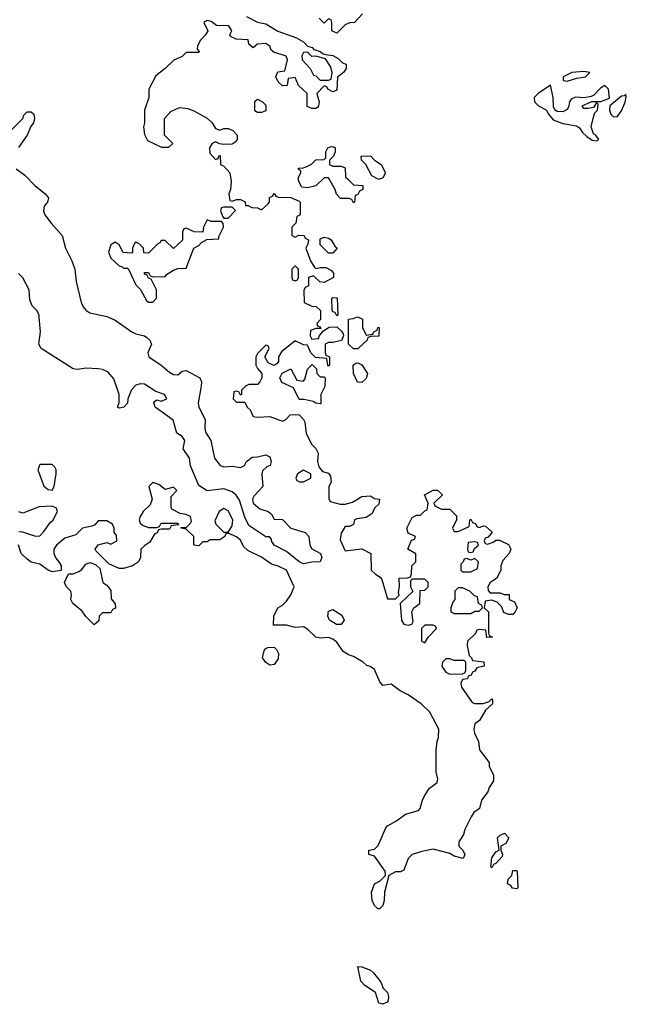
# Model space of a CAD drawing. Header units: inches. Extents: x 2668334 to 2765628, y 828034 to 955234.
# Tile 140 of 218: x 2743274 to 2746173, y 846713 to 851423. Entities that reach past the tile are written whole.
import ezdxf

# ---------------------------------------------------------------- set-up
doc = ezdxf.new("R2010")
doc.units = ezdxf.units.IN
doc.header["$MEASUREMENT"] = 0
doc.layers.add('C7844', color=7, linetype='Continuous')
doc.layers.add('C7845', color=7, linetype='Continuous')

msp = doc.modelspace()

# ---------------------------------------------------------------- linework, layer by layer
at = {"layer": 'C7844', "color": 4}
for points, elevation in [([(2744711.7, 850000), (2744711.6, 849988.4), (2744694, 849970), (2744698, 849958), (2744710, 849954), (2744714, 849946), (2744690, 849946), (2744664.7, 849935.3), (2744662, 849910), (2744670, 849894), (2744702, 849898), (2744707.3, 849912.7), (2744726, 849934), (2744752.7, 849952.7), (2744790, 849954), (2744812.7, 849932.7), (2744819.6, 849919.6), (2744822, 849910), (2744812, 849888), (2744770, 849878), (2744750, 849878), (2744734, 849870), (2744734, 849830), (2744738, 849818), (2744754, 849810), (2744754, 849770), (2744750, 849766), (2744746, 849770), (2744742, 849802), (2744687.3, 849807.3), (2744666, 849830), (2744650, 849866), (2744630, 849868), (2744590, 849886), (2744525.4, 849834.6), (2744511.3, 849810), (2744511.6, 849788.4), (2744503.6, 849776.4), (2744488.4, 849768.4), (2744462, 849782), (2744446, 849810), (2744466, 849850), (2744462, 849862), (2744450, 849866), (2744410, 849826), (2744402, 849810), (2744402, 849770), (2744410, 849754), (2744432, 849730), (2744432, 849710), (2744422, 849690), (2744410, 849678), (2744370, 849678), (2744354, 849670), (2744334, 849650), (2744334, 849630), (2744330, 849626), (2744322, 849642), (2744310, 849646), (2744298, 849642), (2744294, 849610), (2744310, 849594), (2744350, 849594), (2744362, 849570), (2744376, 849556), (2744390, 849524.7), (2744410, 849521), (2744470, 849524.7), (2744530, 849502), (2744546, 849510), (2744567.3, 849532.7), (2744590, 849534), (2744610, 849532), (2744631.1, 849511.1), (2744636.9, 849496.9), (2744643.5, 849443.5), (2744671.1, 849391.1), (2744690, 849372), (2744701, 849350), (2744698, 849310), (2744703.6, 849283.6), (2744722, 849262), (2744750, 849254), (2744759.6, 849239.6), (2744762, 849210), (2744752, 849190), (2744751.3, 849170), (2744752, 849132), (2744758, 849118), (2744805.4, 849105.4), (2744830, 849104.7), (2744864.7, 849115.3), (2744910, 849142), (2744950, 849144.7), (2744970, 849132), (2744994, 849130), (2744990, 849106), (2744970, 849086), (2744958.8, 849061.2), (2744930, 849041.2), (2744884.7, 849035.3), (2744874, 849030), (2744870, 849008), (2744850, 848998), (2744830, 848998), (2744810, 848966), (2744805.4, 848934.6), (2744830, 848882), (2744910, 848891), (2744952, 848870), (2744954, 848790), (2744974, 848770), (2744996.9, 848756.9), (2745005.4, 848745.4), (2745032, 848652), (2745070, 848652), (2745088, 848670), (2745084, 848684), (2745089, 848710), (2745088, 848752), (2745127.3, 848752.7), (2745142, 848758), (2745147.3, 848772.7), (2745148, 848810), (2745168, 848830), (2745167.3, 848867.3), (2745129, 848890), (2745147.3, 848932.7), (2745162, 848938), (2745166, 848950), (2745130, 848966), (2745124, 848990), (2745150, 849042), (2745170, 849052), (2745190, 849052), (2745210, 849074), (2745222, 849078), (2745226, 849110), (2745208, 849150), (2745250, 849172), (2745271.6, 849171.6), (2745294, 849150), (2745254, 849110), (2745258, 849098), (2745290, 849082), (2745330, 849082), (2745362, 849050), (2745362, 849030), (2745342, 848990), (2745350, 848974), (2745370, 848974), (2745422, 848998), (2745426, 849030), (2745430, 849034), (2745438, 849018), (2745452.7, 849012.7), (2745458, 848998), (2745470, 848994), (2745490, 849002), (2745499.6, 848999.6), (2745531.6, 848971.6), (2745512.7, 848947.3), (2745498, 848942), (2745494, 848930), (2745498, 848918), (2745510, 848914), (2745536.4, 848923.6), (2745550, 848934), (2745567.3, 848932.7), (2745610, 848912), (2745622, 848890), (2745614, 848870), (2745583.6, 848836.4), (2745574, 848810), (2745574, 848790), (2745552, 848750), (2745522, 848730), (2745512, 848710), (2745512.7, 848692.7), (2745522, 848682), (2745570, 848682), (2745590, 848674), (2745612.7, 848672.7), (2745614, 848650), (2745638, 848638), (2745652, 848610), (2745642, 848590), (2745630, 848578), (2745610, 848578), (2745587.3, 848587.3), (2745576.4, 848616.4), (2745556.4, 848636.4), (2745530, 848646), (2745498, 848642), (2745494, 848610), (2745514, 848590), (2745514, 848490), (2745518, 848478), (2745534, 848470), (2745507.3, 848467.3), (2745502, 848502), (2745470, 848506), (2745458, 848502), (2745452.7, 848487.3), (2745414, 848450), (2745412, 848430), (2745422, 848382), (2745434, 848370), (2745438, 848358), (2745491.6, 848351.6), (2745494, 848330), (2745458, 848322), (2745450, 848306), (2745438, 848302), (2745432, 848288), (2745418, 848282), (2745414, 848270), (2745390, 848266), (2745382, 848250), (2745384.7, 848230), (2745436.9, 848156.9), (2745450, 848151.3), (2745488.4, 848151.6), (2745518, 848162), (2745530, 848174), (2745534, 848170), (2745534, 848150), (2745499.6, 848120.4), (2745472, 848070), (2745450, 848055.3), (2745444.9, 848030), (2745447.7, 848010), (2745467.3, 847970), (2745471, 847930), (2745518, 847870), (2745518, 847850), (2745538, 847810), (2745538, 847782), (2745518, 847750), (2745510.9, 847729.1), (2745481, 847690), (2745471, 847649), (2745444.7, 847630), (2745432, 847610), (2745401, 847550), (2745394.8, 847525.2), (2745372, 847490), (2745372, 847470), (2745392, 847450), (2745402, 847430), (2745394, 847410), (2745350, 847422), (2745330, 847435.3), (2745250, 847454.5), (2745196, 847444), (2745150, 847429), (2745131, 847410), (2745110, 847355.3), (2745093.4, 847346.6), (2745070, 847346.6), (2745038, 847330), (2745017.3, 847250), (2745016.3, 847210), (2745010, 847186), (2744994, 847170), (2744986, 847170), (2744970, 847186), (2744959, 847210), (2744955.3, 847250), (2744969, 847290), (2744996.6, 847303.4), (2745022, 847330), (2745021.2, 847350), (2744970, 847422), (2744942, 847430), (2744942, 847450), (2744970, 847456), (2744987, 847473), (2745023.2, 847556.8), (2745032.5, 847567.5), (2745075.3, 847590), (2745117.5, 847622.5), (2745179.3, 847640.7), (2745188.7, 847650), (2745199, 847690), (2745209, 847710), (2745233.2, 847746.8), (2745270, 847774), (2745273.2, 847790), (2745264, 847824), (2745265.2, 847930), (2745269.3, 847970), (2745276.2, 847990), (2745277, 848030), (2745234, 848110), (2745193.2, 848150), (2745130, 848192.7), (2745091.8, 848211.8), (2745050, 848244), (2745010, 848238), (2744996, 848256), (2744970, 848314), (2744948.9, 848328.9), (2744933.2, 848333.2), (2744915.3, 848350), (2744870, 848377.2), (2744845.2, 848385.2), (2744820.1, 848400.1), (2744790, 848445.2), (2744770, 848459.5), (2744750, 848467), (2744710, 848464), (2744690, 848468.7), (2744650, 848508), (2744630, 848518), (2744590, 848515.3), (2744550, 848526), (2744487.3, 848527.3), (2744488, 848570), (2744508, 848610), (2744530, 848622), (2744550, 848642), (2744570, 848672), (2744585.2, 848710), (2744550, 848789), (2744510, 848809.3), (2744478, 848818), (2744430, 848852.3), (2744364.1, 848884.1), (2744343.2, 848903.2), (2744330, 848933.2), (2744310, 848949), (2744270, 848966), (2744258, 848962), (2744254, 848950), (2744230, 848935.3), (2744184.7, 848935.3), (2744170, 848926), (2744150, 848926), (2744130, 848906), (2744106, 848910), (2744106, 848950), (2744070, 848986), (2744046, 848990), (2744046, 848994), (2744070, 848994), (2744090, 849014), (2744095.3, 849024.7), (2744090, 849046), (2744070, 849055.3), (2744040.4, 849060.4), (2744002, 849082), (2743998, 849090), (2743998, 849142), (2744026, 849170), (2744010, 849186), (2743970, 849175.3), (2743939.3, 849199.3), (2743910, 849208.7), (2743891.3, 849190), (2743906.8, 849130), (2743897.3, 849102.7), (2743864.7, 849070), (2743850, 849046), (2743844.7, 849030), (2743850, 849014), (2743863.6, 849003.6), (2743890, 848994), (2743930, 848994), (2743942, 848998), (2743950, 849014), (2744030, 849014), (2744034, 849006), (2743998, 849002), (2743990, 848986), (2743950, 848986), (2743938, 848982), (2743932, 848968), (2743918, 848962), (2743896.9, 848923.1), (2743871.6, 848908.4), (2743854, 848890), (2743852, 848850), (2743842, 848830), (2743814, 848810), (2743770, 848798), (2743750, 848798), (2743700.2, 848820.2), (2743640.2, 848880.2), (2743635.3, 848890), (2743649.1, 848910.9), (2743690, 848922), (2743710, 848914), (2743738, 848930), (2743736.4, 848956.4), (2743726, 848970), (2743726, 848990), (2743718, 849010), (2743690, 849026), (2743650, 849026), (2743632.7, 849007.3), (2743619.6, 849000.4), (2743574, 848990), (2743542, 848958), (2743490, 848942), (2743450.9, 848909.1), (2743438, 848890), (2743438, 848870), (2743446.4, 848846.4), (2743462, 848830), (2743472, 848810), (2743472, 848788), (2743430, 848782), (2743410, 848789), (2743370, 848818), (2743330, 848828.7), (2743310, 848842), (2743282, 848870), (2743268.4, 848911.6)], 12), ([(2743698.5, 850000), (2743730, 849986), (2743810, 849930.4), (2743830, 849920.5), (2743870, 849910.8), (2743882.5, 849902.5), (2743896, 849890), (2743904.7, 849870), (2743886, 849830), (2743890.8, 849810.8), (2743951, 849770), (2743990, 849736), (2744010, 849726), (2744030, 849724.7), (2744050, 849741), (2744070, 849744.7), (2744134.8, 849710), (2744142.8, 849690), (2744142, 849670), (2744126.8, 849590), (2744130.8, 849570), (2744160.7, 849510), (2744158.8, 849470), (2744162.8, 849450), (2744187.3, 849410), (2744204.9, 849324.9), (2744232, 849290), (2744250, 849284), (2744290, 849286.8), (2744330, 849281), (2744348, 849290), (2744358, 849310), (2744386, 849330), (2744410, 849331.3), (2744450, 849342), (2744470, 849332), (2744476, 849310), (2744471.3, 849290), (2744456, 849284), (2744435.3, 849264.7), (2744430.8, 849249.2), (2744435.5, 849190), (2744394.6, 849145.4), (2744387.3, 849130), (2744390.7, 849110), (2744422.5, 849082.5), (2744462, 849070), (2744476.9, 849056.9), (2744490, 849034), (2744530, 849032), (2744570.5, 848990.5), (2744638, 848970), (2744656, 848950), (2744661, 848910), (2744670, 848892), (2744711, 848870), (2744718, 848850), (2744710.6, 848829.4), (2744670, 848828.7), (2744630, 848819.3), (2744610, 848829.4), (2744550, 848879), (2744490, 848908.7), (2744478, 848930), (2744478, 848938), (2744468.4, 848948.4), (2744450, 848949), (2744370, 849002.7), (2744350, 849044), (2744324.2, 849124.2), (2744308.2, 849148.2), (2744290, 849164.5), (2744250, 849178.4), (2744169.6, 849169.6), (2744130, 849195.3), (2744090, 849288), (2744086, 849326), (2744055.3, 849370), (2744064, 849410), (2744050, 849428.7), (2744025.4, 849445.4), (2744007.6, 849507.6), (2743921.2, 849570), (2743915.3, 849590), (2743921.2, 849598.8), (2743930, 849604.7), (2743950, 849598), (2743978, 849610), (2743966, 849630), (2743924.7, 849644.7), (2743870, 849679), (2743850, 849681.2), (2743830, 849674), (2743808, 849652), (2743790.8, 849610), (2743790, 849588.7), (2743771.3, 849570), (2743750, 849565.2), (2743742, 849570), (2743749, 849591), (2743749.3, 849630), (2743724.1, 849704.1), (2743696.6, 849736.6), (2743670, 849749.5), (2743650, 849752), (2743590, 849755.1), (2743550, 849749.3), (2743530, 849753.2), (2743377.2, 849850), (2743365.2, 849870), (2743373.2, 849930), (2743367.9, 850000)], 8), ([(2744893.7, 850000), (2744912, 849990), (2744912, 849950), (2744930, 849914), (2744962, 849918), (2744966, 849930), (2744982, 849938), (2744986, 849950), (2744992, 849950), (2744991.1, 849908.9), (2744952.7, 849907.3), (2744938, 849902), (2744934, 849890), (2744890, 849848), (2744868.7, 849848.7), (2744846, 849870), (2744846, 849990), (2744867.3, 849992.7), (2744885.1, 850000)], 12), ([(2743270, 848974), (2743287.3, 848972.7), (2743350, 848952), (2743370, 848954), (2743390, 848974), (2743421.2, 849018.8), (2743432.7, 849027.3), (2743455.3, 849070), (2743450, 849086), (2743430, 849095.3), (2743366.8, 849093.2), (2743290, 849062), (2743270, 849068)], 12)]:
    msp.add_lwpolyline(points, dxfattribs=dict(at, elevation=elevation))
for points, elevation in [([(2744910, 849688), (2744888.7, 849688.7), (2744868.7, 849730), (2744868, 849770), (2744880.4, 849779.6), (2744890, 849782), (2744910, 849772), (2744936, 849730), (2744930, 849706)], 12), ([(2744710, 849714), (2744730, 849714), (2744734, 849710), (2744732, 849668), (2744714, 849630), (2744714, 849586), (2744710, 849586), (2744690, 849588), (2744676.4, 849596.4), (2744634, 849606), (2744610, 849606), (2744582, 849662), (2744527.3, 849687.3), (2744518, 849710), (2744528, 849732), (2744570, 849752), (2744598, 849698), (2744630, 849694), (2744636.4, 849703.6), (2744649.1, 849750.9), (2744672.7, 849772.7), (2744692, 849752), (2744694, 849730)], 12), ([(2743430, 849295.3), (2743370, 849295.3), (2743360.7, 849270), (2743390, 849192), (2743410, 849174.8), (2743430, 849172), (2743439, 849190), (2743449, 849250), (2743448.7, 849270), (2743443.1, 849283.1)], 12), ([(2744630, 849268), (2744602, 849250), (2744594, 849230), (2744598, 849218), (2744612.7, 849212.7), (2744630, 849212), (2744650, 849222), (2744666, 849230), (2744666, 849250)], 12), ([(2744250, 849084), (2744226.8, 849070), (2744206.4, 849026.4), (2744211.3, 849010), (2744250, 848972), (2744270, 848972), (2744290, 849002), (2744293.6, 849030), (2744270, 849073.2)], 12), ([(2745450, 848926), (2745418, 848922), (2745414, 848890), (2745418, 848878), (2745430, 848874), (2745442, 848878), (2745447.3, 848892.7), (2745466, 848910), (2745462, 848922)], 12), ([(2745450, 848846), (2745430, 848838), (2745410, 848846), (2745398, 848842), (2745394, 848830), (2745382, 848818), (2745382, 848790), (2745390, 848782), (2745430, 848782), (2745462, 848798), (2745466, 848830)], 12), ([(2743630, 848528), (2743590, 848568), (2743573.2, 848593.2), (2743528.7, 848630), (2743518, 848650), (2743522, 848670), (2743518, 848690), (2743498, 848710), (2743489, 848730), (2743508, 848772), (2743530, 848772), (2743556.4, 848783.6), (2743570, 848792), (2743590, 848818), (2743610, 848826), (2743637.3, 848817.3), (2743657.3, 848797.3), (2743670.9, 848730.9), (2743690, 848718), (2743710, 848692), (2743712, 848652), (2743731.3, 848628.7), (2743731.6, 848608.4), (2743718, 848602), (2743710, 848586), (2743670, 848586), (2743654, 848570), (2743652.7, 848547.3)], 12), ([(2745210, 848746), (2745150, 848746), (2745142, 848738), (2745142, 848710), (2745152.7, 848687.3), (2745092, 848630), (2745098, 848550), (2745110, 848532), (2745130, 848526), (2745148.4, 848531.6), (2745155.3, 848544.7), (2745148, 848590), (2745158, 848610), (2745186, 848630), (2745187.3, 848692.7), (2745210, 848694), (2745226, 848710), (2745226, 848730)], 12), ([(2745390, 848706), (2745370, 848706), (2745354, 848690), (2745354, 848650), (2745343.6, 848636.4), (2745334, 848610), (2745334, 848590), (2745350, 848582), (2745430, 848582), (2745450, 848594), (2745470, 848594), (2745486, 848610), (2745482, 848622), (2745466, 848630), (2745462, 848662), (2745447.3, 848667.3), (2745426, 848690)], 12), ([(2744810, 848529.4), (2744788.7, 848530), (2744755.3, 848550), (2744746, 848570), (2744750, 848594), (2744770, 848602), (2744814.4, 848574.4), (2744824.7, 848550)], 8), ([(2745250, 848526), (2745210, 848526), (2745194, 848510), (2745194, 848450), (2745210, 848442), (2745226, 848470), (2745266, 848510), (2745262, 848522)], 12), ([(2744470, 848335.3), (2744450, 848348.7), (2744435.3, 848370), (2744440.4, 848399.6), (2744447.3, 848412.7), (2744460.4, 848419.6), (2744490, 848422), (2744502, 848410), (2744511.1, 848391.1), (2744510, 848366), (2744490, 848338)], 12), ([(2745330, 848366), (2745310, 848366), (2745294, 848350), (2745292, 848330), (2745310, 848302), (2745330, 848292), (2745390, 848294), (2745402, 848298), (2745406, 848310), (2745406, 848350), (2745398, 848358), (2745350, 848358)], 12), ([(2745530, 847366), (2745526, 847370), (2745530, 847414), (2745550, 847442), (2745566, 847450), (2745558, 847510), (2745570, 847522), (2745591.3, 847531.3), (2745612, 847510), (2745596.9, 847483.1), (2745574, 847470), (2745574, 847450), (2745582, 847430), (2745579.6, 847420.4), (2745550, 847386), (2745538, 847382)], 12), ([(2745650, 847266), (2745628.4, 847268.4), (2745622, 847282), (2745606, 847290), (2745608.4, 847311.6), (2745626, 847330), (2745630, 847354), (2745650, 847354), (2745652, 847350), (2745654, 847270)], 12), ([(2745010, 846713.2), (2744990, 846718), (2744975.3, 846770), (2744923.3, 846803.3), (2744904.1, 846824.1), (2744890, 846894), (2744910, 846892), (2744950, 846876.3), (2744964.4, 846864.4), (2744999.8, 846819.8), (2745011.3, 846790), (2745031.3, 846770), (2745037.3, 846750), (2745035.5, 846730), (2745030, 846722.7)], 12)]:
    msp.add_lwpolyline(points, close=True, dxfattribs=dict(at, elevation=elevation))
at = {"layer": 'C7845', "color": 4}
for points, elevation in [([(2744358, 851438), (2744410.9, 851410.9), (2744450, 851402.8), (2744508.1, 851368.1), (2744596.3, 851336.3), (2744630, 851316), (2744650, 851296), (2744671.3, 851290), (2744679.6, 851279.6), (2744710, 851271), (2744721, 851261), (2744736, 851256), (2744770.7, 851250.7), (2744796.8, 851236.8), (2744816.9, 851216.9), (2744834, 851210), (2744834, 851190), (2744822, 851170), (2744792.7, 851147.3), (2744790, 851086), (2744770, 851078), (2744746, 851090), (2744742, 851102), (2744730, 851106), (2744694, 851070), (2744704.7, 851030), (2744702, 851010), (2744696.9, 851003.1), (2744690, 850998), (2744670, 850998), (2744647.3, 851007.3), (2744648, 851070), (2744607.3, 851107.3), (2744590, 851146), (2744558, 851142), (2744552.7, 851107.3), (2744530, 851106), (2744510, 851126), (2744498, 851150), (2744507.3, 851172.7), (2744542, 851178), (2744554, 851230), (2744548.4, 851248.4), (2744488, 851268), (2744476.4, 851276.4), (2744470, 851295.3), (2744450, 851308), (2744410, 851306), (2744390, 851288), (2744370, 851306), (2744366, 851326), (2744308.9, 851328.9), (2744282, 851342), (2744278, 851350), (2744288, 851370), (2744273.2, 851393.2), (2744215.3, 851395.3), (2744190, 851414), (2744170, 851418), (2744154, 851410), (2744174, 851370), (2744162, 851350), (2744136.9, 851323.1), (2744123.6, 851296.4), (2744122, 851282), (2744132, 851270), (2744130, 851266), (2744070, 851266), (2744050, 851246), (2744011.1, 851228.9), (2743970, 851188.7), (2743925.4, 851154.6), (2743892, 851090), (2743892, 851050), (2743871.3, 850990), (2743871.3, 850930), (2743866, 850910), (2743870, 850874), (2743885.4, 850845.4), (2743952.7, 850812.7), (2743987.3, 850812.7), (2744006, 850830), (2743966, 850870), (2743966, 850950), (2743996.4, 850983.6), (2744038, 851002), (2744077.3, 850997.3), (2744106.4, 850986.4), (2744170.9, 850950.9), (2744194, 850930), (2744210, 850902), (2744230, 850894), (2744250, 850902), (2744270, 850902), (2744292.7, 850892.7), (2744314, 850870), (2744314, 850850), (2744303.6, 850836.4), (2744290, 850828), (2744250, 850826), (2744228.4, 850828.4), (2744210, 850838), (2744194, 850830), (2744182, 850810), (2744183.6, 850783.6), (2744210, 850754), (2744222, 850758), (2744227.3, 850772.7), (2744232.7, 850772.7), (2744234, 850730), (2744250, 850722), (2744278, 850690), (2744284.7, 850650), (2744282, 850610), (2744274, 850590), (2744278, 850558), (2744290, 850554), (2744310, 850562), (2744330, 850562), (2744351.1, 850551.1), (2744354, 850534), (2744366, 850534), (2744383.6, 850523.6), (2744410, 850522), (2744430, 850514), (2744460.4, 850539.6), (2744468, 850550), (2744468.4, 850571.6), (2744482, 850578), (2744490, 850592), (2744498, 850578), (2744510, 850574), (2744570, 850572), (2744610, 850554), (2744614, 850550), (2744614, 850490), (2744598, 850482), (2744594, 850450), (2744574, 850430), (2744574, 850390), (2744590, 850382), (2744608, 850392), (2744634, 850390), (2744638, 850378), (2744654, 850370), (2744651.6, 850348.4), (2744642, 850330), (2744664.7, 850270), (2744681, 850241), (2744690, 850232), (2744710, 850238), (2744736.9, 850236.9), (2744763.6, 850223.6), (2744774, 850210), (2744774, 850190), (2744730, 850166), (2744708.4, 850168.4), (2744678, 850198), (2744654, 850190), (2744654, 850150), (2744638, 850142), (2744632.7, 850127.3), (2744634, 850070), (2744670, 850052), (2744691.6, 850051.6), (2744712, 850032), (2744711.7, 850000)], 12), ([(2744912, 851450), (2744874, 851410), (2744850, 851408), (2744830, 851398), (2744790, 851358), (2744766, 851370), (2744766, 851410), (2744762, 851422), (2744750, 851426), (2744730, 851406), (2744706, 851430)], 12), ([(2743199.5, 850860.5), (2743288.7, 850950), (2743294.6, 850965.4), (2743310, 850982), (2743330, 850982), (2743342, 850970), (2743344.7, 850950), (2743341, 850930), (2743327.5, 850912.5), (2743310.4, 850869.6), (2743268.3, 850811.7)], 8), ([(2743257.3, 850710), (2743299, 850679), (2743347.3, 850630), (2743396, 850590), (2743411.3, 850570), (2743406.8, 850550), (2743390.8, 850530), (2743387.5, 850507.5), (2743394.8, 850490), (2743424.9, 850450), (2743477.3, 850390), (2743493, 850330), (2743523, 850270), (2743537.3, 850230), (2743544, 850170), (2743568.4, 850070), (2743577.1, 850050), (2743590, 850033.4), (2743610, 850020.4), (2743690, 850003.8), (2743698.5, 850000)], 8), ([(2743367.9, 850000), (2743367.3, 850007.3), (2743358, 850030), (2743334.6, 850054.6), (2743322.7, 850082.7), (2743319, 850130), (2743290, 850188), (2743269.2, 850209.2)], 8), ([(2744885.1, 850000), (2744890, 850002), (2744893.7, 850000)], 12)]:
    msp.add_lwpolyline(points, dxfattribs=dict(at, elevation=elevation))
for points, elevation in [([(2744650, 851268), (2744630, 851266), (2744622, 851250), (2744624.7, 851230), (2744662, 851190), (2744678, 851158), (2744690, 851154), (2744710, 851134), (2744750, 851134), (2744762, 851138), (2744768, 851170), (2744759, 851199), (2744735.3, 851235.3), (2744690, 851248), (2744670, 851246)], 12), ([(2745970, 851175.1), (2745912, 851170), (2745871.3, 851150), (2745872, 851132), (2745890, 851128.8), (2745936.6, 851143.4), (2745978, 851150), (2745998, 851170)], 16), ([(2745810, 851108.7), (2745752, 851070), (2745732, 851050), (2745734, 851030), (2745751.6, 851011.6), (2745792, 850990), (2745802, 850970), (2745824, 850944), (2745870, 850926.8), (2745934.4, 850914.4), (2745950, 850904.7), (2745963, 850883), (2745984.5, 850864.5), (2746010, 850846.8), (2746030, 850842.8), (2746042, 850850), (2746028, 850870), (2746016, 850876), (2746004.5, 850910), (2746017.6, 850962.4), (2746023.2, 850976.8), (2746035.3, 850990), (2746038, 851018), (2746030, 851026), (2746016.9, 851003.1), (2745990, 850998), (2745970, 850998), (2745962, 851010), (2746008.7, 851031.3), (2746052, 851032), (2746093.2, 851046.8), (2746088, 851090), (2746070, 851108), (2746050, 851095.3), (2746018.5, 851061.5), (2746004.7, 851055.3), (2745971.3, 851048.7), (2745930, 851052.1), (2745910, 851042.4), (2745901.5, 851030), (2745896.5, 851003.5), (2745890, 850993.2), (2745870, 850981.6), (2745843.3, 850983.3), (2745831.7, 850991.7), (2745825.2, 851005.2), (2745822.9, 851050)], 16), ([(2746170, 851066), (2746162, 851058), (2746150, 851057.2), (2746094.8, 851010), (2746093.4, 850990), (2746099.1, 850970), (2746110, 850959.1), (2746130, 850957.3), (2746150, 850986), (2746168, 851028), (2746172.9, 851052.9)], 16), ([(2744410, 850978), (2744403.1, 850983.1), (2744398, 850990), (2744398, 851030), (2744403.1, 851036.9), (2744410, 851042), (2744434, 851030), (2744450, 851014), (2744450, 850986), (2744430, 850978)], 12), ([(2744770, 850722), (2744810, 850722), (2744830, 850714), (2744832, 850670), (2744841, 850661), (2744870, 850632), (2744914, 850630), (2744914, 850610), (2744898, 850602), (2744890, 850586), (2744878, 850582), (2744874, 850550), (2744870, 850546), (2744862, 850562), (2744847.3, 850567.3), (2744807.3, 850567.3), (2744788.4, 850588.4), (2744782, 850610), (2744750, 850666), (2744730, 850666), (2744690, 850628.7), (2744650, 850618), (2744622, 850622), (2744607.3, 850652.7), (2744606, 850670), (2744618, 850690), (2744618, 850698), (2744607.3, 850707.3), (2744607.3, 850712.7), (2744630, 850714), (2744650, 850722), (2744668.4, 850731.6), (2744690, 850752), (2744730, 850754), (2744738, 850762), (2744738, 850790), (2744746, 850810), (2744763.1, 850816.9), (2744775.3, 850815.3), (2744782, 850810), (2744782, 850790), (2744774, 850770), (2744754, 850750), (2744754, 850730)], 12), ([(2744990, 850658), (2744956.4, 850676.4), (2744928, 850730), (2744908, 850750), (2744906, 850770), (2744950, 850771.3), (2744970, 850751.3), (2745002, 850730), (2745022, 850690), (2745010, 850666)], 12), ([(2744290, 850526), (2744250, 850526), (2744238, 850522), (2744234, 850510), (2744243.6, 850483.6), (2744250, 850474), (2744270, 850474), (2744306, 850510)], 12), ([(2744170, 850466), (2744152, 850430), (2744150, 850406), (2744108.7, 850408.7), (2744070, 850426), (2744058, 850422), (2744052.7, 850407.3), (2744051.6, 850368.4), (2744010, 850328), (2743970, 850366), (2743950, 850366), (2743944.7, 850355.3), (2743934, 850350), (2743890, 850306), (2743867.3, 850307.3), (2743866, 850330), (2743846, 850350), (2743830, 850358), (2743824.7, 850355.3), (2743814, 850330), (2743814, 850310), (2743810, 850306), (2743768.7, 850308.7), (2743750, 850346), (2743730, 850358), (2743710, 850346), (2743698, 850310), (2743710, 850282), (2743750, 850244.7), (2743762, 850242), (2743770, 850234), (2743790, 850234), (2743794, 850230), (2743830, 850154), (2743851.6, 850131.6), (2743879.6, 850079.6), (2743890, 850072), (2743910, 850071.3), (2743928.7, 850090), (2743928, 850130), (2743902, 850182), (2743890, 850186), (2743882, 850202), (2743870, 850206), (2743870, 850214), (2743890, 850214), (2743898, 850198), (2743912.7, 850192.7), (2743970, 850194), (2743976.4, 850203.6), (2744010, 850224.7), (2744030, 850232), (2744070, 850234), (2744106, 850330), (2744130, 850342), (2744143.1, 850356.9), (2744168, 850372), (2744226, 850374), (2744226, 850386), (2744248, 850430), (2744247.3, 850447.3), (2744238, 850458), (2744190, 850458)], 12), ([(2744750, 850306), (2744710, 850346), (2744710, 850374), (2744730, 850382), (2744750, 850378), (2744762, 850370), (2744779.6, 850339.6), (2744791.3, 850330), (2744770, 850306)], 12), ([(2744590, 850246), (2744574, 850230), (2744574, 850190), (2744578, 850178), (2744590, 850174), (2744602, 850178), (2744606, 850190), (2744606, 850230)], 12), ([(2744790, 850006), (2744782, 850022), (2744770, 850026), (2744767.3, 850032.7), (2744766, 850090), (2744770, 850094), (2744792, 850092), (2744794, 850010)], 12)]:
    msp.add_lwpolyline(points, close=True, dxfattribs=dict(at, elevation=elevation))

doc.saveas('drawing.dxf')
